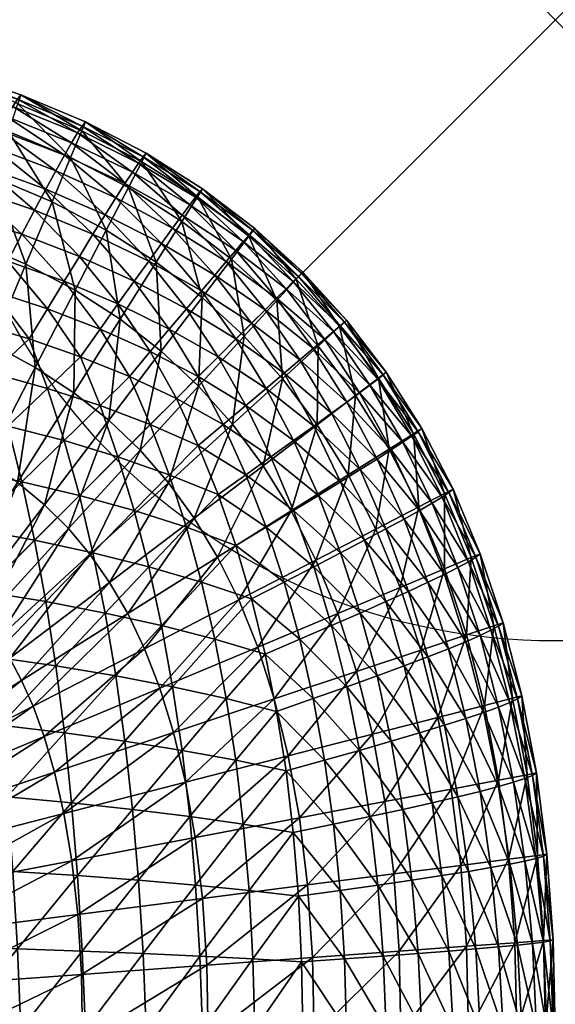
# Model space of a CAD drawing. Extents: x 0 to 18, y -25 to 0.
# Tile 42 of 42: x 17.569 to 18, y -0.793 to 0. Entities that reach past the tile are written whole.
import ezdxf

# ---------------------------------------------------------------- set-up
doc = ezdxf.new("R2010")
doc.units = 0
doc.header["$MEASUREMENT"] = 0
doc.header["$PDMODE"] = 35
doc.header["$PDSIZE"] = 1
for name, color, linetype in [('A-FURN-3-NODE', 7, 'Continuous'), ('A-FURN-3-ST-SI', 160, 'Continuous'), ('A-FURN-3-ST-TP', 150, 'Continuous')]:
    doc.layers.add(name, color=color, linetype=linetype)

msp = doc.modelspace()

# ---------------------------------------------------------------- linework, layer by layer
at = {"layer": 'A-FURN-3-NODE'}
msp.add_point((18, 0), dxfattribs=at)

# ---------------------------------------------------------------- meshes
at = {"layer": 'A-FURN-3-ST-SI'}
mesh = msp.add_polyface(dxfattribs=at)
corners = [(0.20322, -0.20321, 17.93727), (0.16794, -0.24184, 17.93727), (0.16794, -0.24184, 1.24694), (0.20322, -0.20321, 1.24694), (0.13603, -0.28382, 17.93727), (0.13603, -0.28382, 1.24694), (0.10748, -0.32917, 17.93727), (0.10748, -0.32917, 1.24694), (0.08229, -0.37787, 17.93727), (0.08229, -0.37787, 1.24694), (0.06046, -0.42994, 17.93727), (0.06046, -0.42994, 1.24694), (0.04199, -0.48536, 17.93727), (0.04199, -0.48536, 1.24694), (0.02687, -0.54414, 17.93727), (0.02687, -0.54414, 1.24694), (0.01511, -0.60628, 17.93727), (0.01511, -0.60628, 1.24694), (0.00671, -0.67178, 17.93727), (0.00671, -0.67178, 1.24694), (0.00168, -0.74063, 17.93727), (0.00168, -0.74063, 1.24694), (0, -0.81285, 17.93727), (0, -0.81285, 1.24694), (0.20322, -24.79679, 1.24694), (0.16794, -24.75816, 1.24694), (0.16794, -24.75816, 17.93727), (0.20322, -24.79679, 17.93727), (0.13603, -24.71618, 1.24694), (0.13603, -24.71618, 17.93727), (0.10748, -24.67083, 1.24694), (0.10748, -24.67083, 17.93727), (0.08229, -24.62213, 1.24694), (0.08229, -24.62213, 17.93727), (0.06046, -24.57006, 1.24694), (0.06046, -24.57006, 17.93727), (0.04199, -24.51464, 1.24694), (0.04199, -24.51464, 17.93727), (0.02687, -24.45586, 1.24694), (0.02687, -24.45586, 17.93727), (0.01511, -24.39372, 1.24694), (0.01511, -24.39372, 17.93727), (0.00671, -24.32822, 1.24694), (0.00671, -24.32822, 17.93727), (0.00168, -24.25937, 1.24694), (0.00168, -24.25937, 17.93727), (0, -24.18715, 1.24694), (0, -24.18715, 17.93727), (17.79678, -0.20321, 17.93727), (17.75816, -0.16794, 17.93727), (17.75816, -0.16795, 1.24694), (17.79678, -0.20321, 1.24694), (17.71617, -0.13603, 17.93727), (17.71617, -0.13603, 1.24694), (17.67084, -0.10748, 17.93727), (17.67084, -0.10748, 1.24694), (17.62213, -0.08229, 17.93727), (17.62213, -0.08229, 1.24694), (17.57007, -0.06046, 17.93727), (17.57007, -0.06046, 1.24694), (17.51465, -0.04198, 17.93727), (17.51465, -0.04198, 1.24694), (17.45586, -0.02687, 17.93727), (17.45586, -0.02687, 1.24694), (17.39372, -0.01511, 17.93727), (17.39372, -0.01511, 1.24694), (17.32823, -0.00672, 17.93727), (17.32822, -0.00672, 1.24694), (17.25937, -0.00168, 17.93727), (17.25937, -0.00168, 1.24694), (17.18715, 0, 17.93727), (17.18715, 0, 1.24694), (0.24184, -0.16795, 1.24694), (0.24184, -0.16794, 17.93727), (0.28383, -0.13603, 1.24694), (0.28383, -0.13603, 17.93727), (0.32916, -0.10748, 1.24694), (0.32916, -0.10748, 17.93727), (0.37787, -0.08229, 1.24694), (0.37787, -0.08229, 17.93727), (0.42993, -0.06046, 1.24694), (0.42993, -0.06046, 17.93727), (0.48535, -0.04198, 1.24694), (0.48535, -0.04198, 17.93727), (0.54414, -0.02687, 1.24694), (0.54414, -0.02687, 17.93727), (0.60628, -0.01511, 1.24694), (0.60628, -0.01511, 17.93727), (0.67178, -0.00672, 1.24694), (0.67177, -0.00672, 17.93727), (0.74063, -0.00168, 1.24694), (0.74063, -0.00168, 17.93727), (0.81285, 0, 1.24694), (0.81285, 0, 17.93727), (17.79678, -24.79679, 17.93727), (17.83206, -24.75816, 17.93727), (17.83206, -24.75816, 1.24694), (17.79678, -24.79679, 1.24694), (17.86397, -24.71618, 17.93727), (17.86397, -24.71618, 1.24694), (17.89252, -24.67083, 17.93727), (17.89252, -24.67083, 1.24694), (17.91771, -24.62213, 17.93727), (17.91771, -24.62213, 1.24694), (17.93954, -24.57006, 17.93727), (17.93954, -24.57006, 1.24694), (17.95801, -24.51464, 17.93727), (17.95801, -24.51464, 1.24694), (17.97313, -24.45586, 17.93727), (17.97313, -24.45586, 1.24694), (17.98489, -24.39372, 17.93727), (17.98489, -24.39372, 1.24694), (17.99329, -24.32822, 17.93727), (17.99329, -24.32822, 1.24694), (17.99832, -24.25937, 17.93727), (17.99832, -24.25937, 1.24694), (18, -24.18715, 17.93727), (18, -24.18715, 1.24694), (17.83206, -0.24184, 1.24694), (17.83206, -0.24184, 17.93727), (17.86397, -0.28382, 1.24694), (17.86397, -0.28382, 17.93727), (17.89252, -0.32917, 1.24694), (17.89252, -0.32917, 17.93727), (17.91771, -0.37787, 1.24694), (17.91771, -0.37787, 17.93727), (17.93954, -0.42994, 1.24694), (17.93954, -0.42994, 17.93727), (17.95801, -0.48536, 1.24694), (17.95801, -0.48536, 17.93727), (17.97313, -0.54414, 1.24694), (17.97313, -0.54414, 17.93727), (17.98489, -0.60628, 1.24694), (17.98489, -0.60628, 17.93727), (17.99329, -0.67178, 1.24694), (17.99329, -0.67178, 17.93727), (17.99832, -0.74063, 1.24694), (17.99832, -0.74063, 17.93727), (18, -0.81285, 1.24694), (18, -0.81285, 17.93727), (0.24184, -24.83206, 17.93727), (0.24184, -24.83205, 1.24694), (0.28383, -24.86397, 17.93727), (0.28383, -24.86397, 1.24694), (0.32916, -24.89252, 17.93727), (0.32916, -24.89252, 1.24694), (0.37787, -24.91771, 17.93727), (0.37787, -24.91771, 1.24694), (0.42993, -24.93954, 17.93727), (0.42993, -24.93954, 1.24694), (0.48535, -24.95802, 17.93727), (0.48535, -24.95802, 1.24694), (0.54414, -24.97313, 17.93727), (0.54414, -24.97313, 1.24694), (0.60628, -24.98489, 17.93727), (0.60628, -24.98489, 1.24694), (0.67177, -24.99328, 17.93727), (0.67178, -24.99328, 1.24694), (0.74063, -24.99832, 17.93727), (0.74063, -24.99832, 1.24694), (0.81285, -25, 17.93727), (0.81285, -25, 1.24694), (17.75816, -24.83205, 1.24694), (17.75816, -24.83206, 17.93727), (17.71617, -24.86397, 1.24694), (17.71617, -24.86397, 17.93727), (17.67084, -24.89252, 1.24694), (17.67084, -24.89252, 17.93727), (17.62213, -24.91771, 1.24694), (17.62213, -24.91771, 17.93727), (17.57007, -24.93954, 1.24694), (17.57007, -24.93954, 17.93727), (17.51465, -24.95802, 1.24694), (17.51465, -24.95802, 17.93727), (17.45586, -24.97313, 1.24694), (17.45586, -24.97313, 17.93727), (17.39372, -24.98489, 1.24694), (17.39372, -24.98489, 17.93727), (17.32822, -24.99328, 1.24694), (17.32823, -24.99328, 17.93727), (17.25937, -24.99832, 1.24694), (17.25937, -24.99832, 17.93727), (17.18715, -25, 1.24694), (17.18715, -25, 17.93727)]
mesh.append_faces([[corners[k] for k in face] for face in [(2, 1, 0), (2, 0, 3), (5, 4, 1), (5, 1, 2), (7, 6, 4), (7, 4, 5), (9, 8, 6), (9, 6, 7), (11, 10, 8), (11, 8, 9), (13, 12, 10), (13, 10, 11), (15, 14, 12), (15, 12, 13), (17, 16, 14), (17, 14, 15), (19, 18, 16), (19, 16, 17), (21, 20, 18), (21, 18, 19), (23, 22, 20), (23, 20, 21), (26, 25, 24), (26, 24, 27), (29, 28, 25), (29, 25, 26), (31, 30, 28), (31, 28, 29), (33, 32, 30), (33, 30, 31), (35, 34, 32), (35, 32, 33), (37, 36, 34), (37, 34, 35), (39, 38, 36), (39, 36, 37), (41, 40, 38), (41, 38, 39), (43, 42, 40), (43, 40, 41), (45, 44, 42), (45, 42, 43), (47, 46, 44), (47, 44, 45), (50, 49, 48), (50, 48, 51), (53, 52, 49), (53, 49, 50), (55, 54, 52), (55, 52, 53), (57, 56, 54), (57, 54, 55), (59, 58, 56), (59, 56, 57), (61, 60, 58), (61, 58, 59), (63, 62, 60), (63, 60, 61), (65, 64, 62), (65, 62, 63), (67, 66, 64), (67, 64, 65), (69, 68, 66), (69, 66, 67), (71, 70, 68), (71, 68, 69), (73, 72, 3), (73, 3, 0), (75, 74, 72), (75, 72, 73), (77, 76, 74), (77, 74, 75), (79, 78, 76), (79, 76, 77), (81, 80, 78), (81, 78, 79), (83, 82, 80), (83, 80, 81), (85, 84, 82), (85, 82, 83), (87, 86, 84), (87, 84, 85), (89, 88, 86), (89, 86, 87), (91, 90, 88), (91, 88, 89), (93, 92, 90), (93, 90, 91), (96, 95, 94), (96, 94, 97), (99, 98, 95), (99, 95, 96), (101, 100, 98), (101, 98, 99), (103, 102, 100), (103, 100, 101), (105, 104, 102), (105, 102, 103), (107, 106, 104), (107, 104, 105), (109, 108, 106), (109, 106, 107), (111, 110, 108), (111, 108, 109), (113, 112, 110), (113, 110, 111), (115, 114, 112), (115, 112, 113), (117, 116, 114), (117, 114, 115), (119, 118, 51), (119, 51, 48), (121, 120, 118), (121, 118, 119), (123, 122, 120), (123, 120, 121), (125, 124, 122), (125, 122, 123), (127, 126, 124), (127, 124, 125), (129, 128, 126), (129, 126, 127), (131, 130, 128), (131, 128, 129), (133, 132, 130), (133, 130, 131), (135, 134, 132), (135, 132, 133), (137, 136, 134), (137, 134, 135), (139, 138, 136), (139, 136, 137), (141, 140, 27), (141, 27, 24), (143, 142, 140), (143, 140, 141), (145, 144, 142), (145, 142, 143), (147, 146, 144), (147, 144, 145), (149, 148, 146), (149, 146, 147), (151, 150, 148), (151, 148, 149), (153, 152, 150), (153, 150, 151), (155, 154, 152), (155, 152, 153), (157, 156, 154), (157, 154, 155), (159, 158, 156), (159, 156, 157), (161, 160, 158), (161, 158, 159), (163, 162, 97), (163, 97, 94), (165, 164, 162), (165, 162, 163), (167, 166, 164), (167, 164, 165), (169, 168, 166), (169, 166, 167), (171, 170, 168), (171, 168, 169), (173, 172, 170), (173, 170, 171), (175, 174, 172), (175, 172, 173), (177, 176, 174), (177, 174, 175), (179, 178, 176), (179, 176, 177), (181, 180, 178), (181, 178, 179), (183, 182, 180), (183, 180, 181), (23, 46, 47), (23, 47, 22), (71, 92, 93), (71, 93, 70), (117, 138, 139), (117, 139, 116), (161, 182, 183), (161, 183, 160)]])
at = {"layer": 'A-FURN-3-ST-TP'}
mesh = msp.add_polyface(dxfattribs=at)
corners = [(17.48715, -0.10245, 18.29728), (17.4799, -0.12161, 18.3482), (17.53159, -0.13634, 18.34019), (17.53984, -0.11817, 18.28996), (17.43204, -0.08916, 18.30369), (17.42593, -0.10916, 18.35515), (17.54716, -0.10245, 18.23728), (17.59006, -0.13634, 18.28171), (17.59808, -0.12161, 18.23003), (17.49365, -0.08588, 18.24377), (17.43755, -0.07191, 18.2495), (17.37883, -0.06054, 18.25446), (17.55357, -0.08916, 18.18217), (17.60503, -0.10916, 18.17606), (17.49937, -0.07191, 18.18766), (17.44243, -0.05741, 18.19255), (17.38274, -0.04565, 18.19682), (17.6109, -0.09901, 18.1198), (17.65373, -0.13191, 18.16934), (17.55907, -0.07832, 18.12461), (17.50433, -0.06054, 18.12896), (17.4467, -0.04565, 18.13285), (17.38617, -0.03366, 18.13629), (17.61571, -0.09115, 18.06125), (17.65984, -0.1226, 18.11453), (17.56366, -0.06992, 18.0646), (17.50853, -0.05176, 18.06766), (17.45036, -0.03664, 18.07041), (17.38914, -0.02458, 18.07285), (17.61946, -0.08558, 18.00041), (17.66472, -0.11543, 18.05758), (17.56732, -0.06397, 18.00216), (17.51196, -0.04558, 18.00376), (17.45341, -0.03038, 18.00522), (17.39166, -0.0184, 18.00651), (17.57007, -0.06046, 17.93727), (17.62213, -0.08229, 17.93727), (17.51465, -0.04198, 17.93727), (17.45586, -0.02687, 17.93727), (17.39372, -0.01511, 17.93727)]
mesh.append_faces([[corners[k] for k in face] for face in [(0, 1, 2), (0, 2, 3), (4, 5, 1), (4, 1, 0), (6, 3, 7), (6, 7, 8), (9, 0, 3), (9, 3, 6), (10, 4, 0), (10, 0, 9), (11, 4, 10), (12, 6, 8), (12, 8, 13), (14, 9, 6), (14, 6, 12), (15, 10, 9), (15, 9, 14), (16, 10, 15), (17, 13, 18), (19, 12, 13), (19, 13, 17), (20, 14, 12), (20, 12, 19), (21, 15, 14), (21, 14, 20), (22, 15, 21), (23, 17, 24), (25, 19, 17), (25, 17, 23), (26, 20, 19), (26, 19, 25), (27, 21, 20), (27, 20, 26), (28, 21, 27), (29, 23, 30), (31, 25, 23), (31, 23, 29), (32, 26, 25), (32, 25, 31), (33, 27, 26), (33, 26, 32), (34, 27, 33), (35, 31, 29), (35, 29, 36), (37, 32, 31), (37, 31, 35), (38, 33, 32), (38, 32, 37), (39, 33, 38)]])
mesh = msp.add_polyface(dxfattribs=at)
corners = [(17.71588, -0.22357, 0.94419), (17.71304, -0.29494, 0.87433), (17.68301, -0.26683, 0.87433), (17.67896, -0.19516, 0.94419), (17.64999, -0.24114, 0.87433), (17.69963, -0.16231, 1.02958), (17.63873, -0.16954, 0.94419), (17.61377, -0.2178, 0.87433), (17.65657, -0.13506, 1.02958), (17.66727, -0.11438, 1.1305), (17.71204, -0.1426, 1.1305), (17.67084, -0.10748, 1.24694), (17.71617, -0.13603, 1.24694), (17.59511, -0.14672, 0.94419), (17.5741, -0.19683, 0.87433), (17.61012, -0.11093, 1.02958), (17.61913, -0.08945, 1.1305), (17.62213, -0.08229, 1.24694), (17.54797, -0.12674, 0.94419), (17.53079, -0.17829, 0.87433), (17.56024, -0.08992, 1.02958), (17.56761, -0.06783, 1.1305), (17.57007, -0.06046, 1.24694), (17.51465, -0.04198, 1.24694), (17.70946, -0.40125, 0.81999), (17.68874, -0.3727, 0.81999), (17.74033, -0.32558, 0.87433), (17.66594, -0.34653, 0.81999), (17.62567, -0.43027, 0.78117), (17.60835, -0.40959, 0.78117), (17.64073, -0.32246, 0.81999), (17.58907, -0.39044, 0.78117), (17.61278, -0.30026, 0.81999), (17.56728, -0.37253, 0.78117), (17.58167, -0.27986, 0.81999), (17.54243, -0.35571, 0.78117), (17.54707, -0.26126, 0.81999)]
mesh.append_faces([[corners[k] for k in face] for face in [(0, 1, 2), (3, 0, 2), (3, 2, 4), (5, 0, 3), (6, 3, 4), (6, 4, 7), (8, 5, 3), (8, 3, 6), (9, 10, 5), (9, 5, 8), (11, 12, 10), (11, 10, 9), (13, 6, 7), (13, 7, 14), (15, 8, 6), (15, 6, 13), (16, 9, 8), (16, 8, 15), (17, 11, 9), (17, 9, 16), (18, 13, 14), (18, 14, 19), (20, 15, 13), (20, 13, 18), (21, 16, 15), (21, 15, 20), (22, 17, 16), (22, 16, 21), (23, 22, 21), (24, 25, 26), (25, 27, 1), (28, 29, 27), (28, 27, 25), (27, 30, 2), (27, 2, 1), (29, 31, 30), (29, 30, 27), (30, 32, 4), (30, 4, 2), (31, 33, 32), (31, 32, 30), (32, 34, 7), (32, 7, 4), (33, 35, 34), (33, 34, 32), (34, 36, 14), (34, 14, 7), (35, 36, 34), (36, 19, 14)]])
mesh = msp.add_polyface(dxfattribs=at)
corners = [(17.67419, -0.26718, 18.42431), (17.65739, -0.28719, 18.46294), (17.69518, -0.30482, 18.4453), (17.71281, -0.28719, 18.40752), (17.63373, -0.24902, 18.43958), (17.68945, -0.24902, 18.38385), (17.72878, -0.27123, 18.36805), (17.64816, -0.22879, 18.39828), (17.7032, -0.23268, 18.34156), (17.74304, -0.25695, 18.3269), (17.66121, -0.21054, 18.355), (17.6171, -0.19054, 18.36721), (17.71541, -0.21817, 18.29744), (17.6729, -0.19428, 18.30973), (17.62808, -0.17268, 18.32095), (17.7261, -0.20551, 18.25148), (17.75565, -0.24436, 18.28408), (17.6832, -0.18001, 18.26248), (17.63785, -0.15695, 18.27255), (17.69212, -0.16772, 18.21323), (17.73526, -0.19466, 18.20369), (17.64641, -0.14336, 18.22201), (17.69969, -0.15741, 18.16201), (17.74289, -0.18565, 18.15407), (17.65373, -0.13191, 18.16934), (17.70587, -0.14909, 18.10881), (17.65984, -0.1226, 18.11453), (17.6109, -0.09901, 18.1198), (17.71068, -0.14275, 18.05361), (17.74901, -0.17847, 18.10262), (17.66472, -0.11543, 18.05758), (17.61571, -0.09115, 18.06125), (17.71411, -0.1384, 17.99644), (17.75359, -0.17313, 18.04934), (17.66838, -0.11039, 17.9985), (17.61946, -0.08558, 18.00041), (17.71617, -0.13603, 17.93727), (17.75664, -0.16962, 17.99422), (17.67084, -0.10748, 17.93727), (17.62213, -0.08229, 17.93727), (17.75099, -0.31054, 18.38385), (17.63373, -0.31054, 18.50111), (17.61794, -0.27123, 18.47889)]
mesh.append_faces([[corners[k] for k in face] for face in [(0, 1, 2), (0, 2, 3), (4, 1, 0), (5, 0, 3), (5, 3, 6), (7, 4, 0), (7, 0, 5), (8, 5, 6), (8, 6, 9), (10, 7, 5), (10, 5, 8), (11, 7, 10), (12, 8, 9), (13, 10, 8), (13, 8, 12), (14, 10, 13), (15, 12, 16), (17, 13, 12), (17, 12, 15), (18, 14, 13), (18, 13, 17), (19, 17, 15), (19, 15, 20), (21, 18, 17), (21, 17, 19), (22, 19, 20), (22, 20, 23), (24, 21, 19), (24, 19, 22), (25, 22, 23), (26, 24, 22), (26, 22, 25), (27, 24, 26), (28, 25, 29), (30, 26, 25), (30, 25, 28), (31, 26, 30), (32, 28, 33), (34, 30, 28), (34, 28, 32), (35, 30, 34), (36, 32, 37), (38, 34, 32), (38, 32, 36), (39, 35, 34), (39, 34, 38), (40, 6, 3), (41, 1, 42)]])
mesh = msp.add_polyface(dxfattribs=at)
corners = [(17.59145, -0.23268, 18.45332), (17.57678, -0.25695, 18.49317), (17.61794, -0.27123, 18.47889), (17.63373, -0.24902, 18.43958), (17.54732, -0.21817, 18.46553), (17.53395, -0.24436, 18.50576), (17.50136, -0.2055, 18.47622), (17.48946, -0.23344, 18.51668), (17.45357, -0.19466, 18.48538), (17.44327, -0.22421, 18.52591), (17.40395, -0.18565, 18.49301), (17.60487, -0.21054, 18.41133), (17.64816, -0.22879, 18.39828), (17.5596, -0.19428, 18.42301), (17.51236, -0.18, 18.43332), (17.46312, -0.16772, 18.44225), (17.4119, -0.15741, 18.44981), (17.6171, -0.19054, 18.36721), (17.57083, -0.17268, 18.3782), (17.52243, -0.15695, 18.38797), (17.47189, -0.14336, 18.39652), (17.41922, -0.13191, 18.40385), (17.62808, -0.17268, 18.32095), (17.66121, -0.21054, 18.355), (17.58098, -0.15336, 18.3311), (17.53159, -0.13634, 18.34019), (17.4799, -0.12161, 18.3482), (17.42593, -0.10916, 18.35515), (17.59006, -0.13634, 18.28171), (17.63785, -0.15695, 18.27255), (17.53984, -0.11817, 18.28996), (17.59808, -0.12161, 18.23003), (17.64641, -0.14336, 18.22201), (17.60503, -0.10916, 18.17606), (17.65373, -0.13191, 18.16934), (17.50136, -0.2739, 18.54462), (17.45357, -0.26474, 18.55546), (17.40395, -0.25711, 18.56447)]
mesh.append_faces([[corners[k] for k in face] for face in [(0, 1, 2), (0, 2, 3), (4, 5, 1), (4, 1, 0), (6, 7, 5), (6, 5, 4), (8, 9, 7), (8, 7, 6), (10, 9, 8), (11, 0, 3), (11, 3, 12), (13, 4, 0), (13, 0, 11), (14, 6, 4), (14, 4, 13), (15, 8, 6), (15, 6, 14), (16, 10, 8), (16, 8, 15), (17, 11, 12), (18, 13, 11), (18, 11, 17), (19, 14, 13), (19, 13, 18), (20, 15, 14), (20, 14, 19), (21, 16, 15), (21, 15, 20), (22, 17, 23), (24, 18, 17), (24, 17, 22), (25, 19, 18), (25, 18, 24), (26, 20, 19), (26, 19, 25), (27, 21, 20), (27, 20, 26), (28, 24, 22), (28, 22, 29), (30, 25, 24), (30, 24, 28), (31, 28, 29), (31, 29, 32), (33, 31, 32), (33, 32, 34), (35, 5, 7), (36, 7, 9), (37, 36, 9)]])
mesh = msp.add_polyface(dxfattribs=at)
corners = [(17.71588, -0.22357, 0.94419), (17.74968, -0.25481, 0.94419), (17.71304, -0.29494, 0.87433), (17.73938, -0.19267, 1.02958), (17.77585, -0.22614, 1.02958), (17.75346, -0.17413, 1.1305), (17.79155, -0.20895, 1.1305), (17.75816, -0.16795, 1.24694), (17.79678, -0.20321, 1.24694), (17.69963, -0.16231, 1.02958), (17.71204, -0.1426, 1.1305), (17.71617, -0.13603, 1.24694), (17.78046, -0.28895, 0.94419), (17.74033, -0.32558, 0.87433), (17.80913, -0.26278, 1.02958), (17.82632, -0.24707, 1.1305), (17.83206, -0.24184, 1.24694), (17.80833, -0.3261, 0.94419), (17.76508, -0.35898, 0.87433), (17.83925, -0.30261, 1.02958), (17.85779, -0.28852, 1.1305), (17.86397, -0.28382, 1.24694), (17.83339, -0.36639, 0.94419), (17.78741, -0.39535, 0.87433), (17.86624, -0.34571, 1.02958), (17.88594, -0.33331, 1.1305), (17.89252, -0.32917, 1.24694), (17.85565, -0.40997, 0.94419), (17.80739, -0.43494, 0.87433), (17.89012, -0.39214, 1.02958), (17.91081, -0.38144, 1.1305), (17.91771, -0.37787, 1.24694), (17.93237, -0.43294, 1.1305), (17.72829, -0.43257, 0.81999), (17.70946, -0.40125, 0.81999), (17.68874, -0.3727, 0.81999)]
mesh.append_faces([[corners[k] for k in face] for face in [(0, 1, 2), (3, 4, 1), (3, 1, 0), (5, 6, 4), (5, 4, 3), (7, 8, 6), (7, 6, 5), (9, 3, 0), (10, 5, 3), (10, 3, 9), (11, 7, 5), (11, 5, 10), (1, 12, 13), (1, 13, 2), (4, 14, 12), (4, 12, 1), (6, 15, 14), (6, 14, 4), (8, 16, 15), (8, 15, 6), (12, 17, 18), (12, 18, 13), (14, 19, 17), (14, 17, 12), (15, 20, 19), (15, 19, 14), (16, 21, 20), (16, 20, 15), (17, 22, 23), (17, 23, 18), (19, 24, 22), (19, 22, 17), (20, 25, 24), (20, 24, 19), (21, 26, 25), (21, 25, 20), (22, 27, 28), (22, 28, 23), (24, 29, 27), (24, 27, 22), (25, 30, 29), (25, 29, 24), (26, 31, 30), (26, 30, 25), (31, 32, 30), (33, 34, 18), (33, 18, 23), (34, 13, 18), (35, 2, 13)]])
mesh = msp.add_polyface(dxfattribs=at)
corners = [(17.71541, -0.21817, 18.29744), (17.74304, -0.25695, 18.3269), (17.75565, -0.24436, 18.28408), (17.7261, -0.20551, 18.25148), (17.76656, -0.23344, 18.23957), (17.73526, -0.19466, 18.20369), (17.77579, -0.22421, 18.19339), (17.74289, -0.18565, 18.15407), (17.78336, -0.21664, 18.14552), (17.74901, -0.17847, 18.10262), (17.78923, -0.21077, 18.09598), (17.70587, -0.14909, 18.10881), (17.75359, -0.17313, 18.04934), (17.79343, -0.20657, 18.04476), (17.71068, -0.14275, 18.05361), (17.75664, -0.16962, 17.99422), (17.79594, -0.20405, 17.99185), (17.71411, -0.1384, 17.99644), (17.75816, -0.16794, 17.93727), (17.79678, -0.20321, 17.93727), (17.71617, -0.13603, 17.93727), (17.76732, -0.2968, 18.34156), (17.72878, -0.27123, 18.36805), (17.75099, -0.31054, 18.38385), (17.78183, -0.28459, 18.29744), (17.79449, -0.2739, 18.25148), (17.80534, -0.26474, 18.20369), (17.81435, -0.2571, 18.15407), (17.82152, -0.251, 18.10262), (17.82686, -0.24642, 18.04934), (17.83038, -0.24337, 17.99422), (17.83206, -0.24184, 17.93727), (17.81999, -0.3168, 18.26247), (17.83229, -0.30787, 18.21323), (17.84259, -0.30032, 18.16201), (17.85091, -0.29413, 18.10881), (17.85725, -0.28932, 18.05361), (17.8616, -0.28588, 17.99644), (17.86397, -0.28382, 17.93727)]
mesh.append_faces([[corners[k] for k in face] for face in [(0, 1, 2), (3, 2, 4), (5, 3, 4), (5, 4, 6), (7, 5, 6), (7, 6, 8), (9, 7, 8), (9, 8, 10), (11, 7, 9), (12, 9, 10), (12, 10, 13), (14, 9, 12), (15, 12, 13), (15, 13, 16), (17, 12, 15), (18, 15, 16), (18, 16, 19), (20, 15, 18), (21, 1, 22), (21, 22, 23), (24, 2, 1), (24, 1, 21), (25, 4, 2), (25, 2, 24), (26, 6, 4), (26, 4, 25), (27, 8, 6), (27, 6, 26), (28, 10, 8), (28, 8, 27), (29, 13, 10), (29, 10, 28), (30, 16, 13), (30, 13, 29), (31, 19, 16), (31, 16, 30), (32, 25, 24), (33, 26, 25), (33, 25, 32), (34, 27, 26), (34, 26, 33), (35, 28, 27), (35, 27, 34), (36, 29, 28), (36, 28, 35), (37, 30, 29), (37, 29, 36), (38, 31, 30), (38, 30, 37)]])
mesh = msp.add_polyface(dxfattribs=at)
corners = [(17.63373, -0.24902, 18.43958), (17.61794, -0.27123, 18.47889), (17.65739, -0.28719, 18.46294), (17.59145, -0.2968, 18.51744), (17.63373, -0.31054, 18.50111), (17.57678, -0.25695, 18.49317), (17.60487, -0.33879, 18.53958), (17.64816, -0.35184, 18.52133), (17.6171, -0.38291, 18.55958), (17.62808, -0.42917, 18.57744), (17.66121, -0.39513, 18.53958), (17.54732, -0.28459, 18.53195), (17.53395, -0.24436, 18.50576), (17.5596, -0.32711, 18.55584), (17.57083, -0.37192, 18.57745), (17.58098, -0.41902, 18.59676), (17.59006, -0.46841, 18.61378), (17.63785, -0.47757, 18.59317), (17.50136, -0.2739, 18.54462), (17.51236, -0.3168, 18.57012), (17.52243, -0.36215, 18.59317), (17.53159, -0.40993, 18.61378), (17.53984, -0.46017, 18.63195), (17.54716, -0.51284, 18.64768), (17.45357, -0.26474, 18.55546), (17.48946, -0.23344, 18.51668), (17.46312, -0.30787, 18.58241), (17.47189, -0.3536, 18.60676), (17.4799, -0.40192, 18.62851), (17.48715, -0.45284, 18.64767), (17.49365, -0.50635, 18.66424), (17.4119, -0.30032, 18.59271), (17.40395, -0.25711, 18.56447), (17.41922, -0.34627, 18.61821), (17.42593, -0.39497, 18.64096), (17.43204, -0.44643, 18.66096), (17.43755, -0.50063, 18.67821), (17.37883, -0.49566, 18.68959)]
mesh.append_faces([[corners[k] for k in face] for face in [(0, 1, 2), (3, 4, 1), (3, 1, 5), (6, 7, 4), (6, 4, 3), (8, 7, 6), (9, 10, 8), (11, 3, 5), (11, 5, 12), (13, 6, 3), (13, 3, 11), (14, 8, 6), (14, 6, 13), (15, 9, 8), (15, 8, 14), (16, 17, 9), (16, 9, 15), (18, 11, 12), (19, 13, 11), (19, 11, 18), (20, 14, 13), (20, 13, 19), (21, 15, 14), (21, 14, 20), (22, 16, 15), (22, 15, 21), (23, 16, 22), (24, 18, 25), (26, 19, 18), (26, 18, 24), (27, 20, 19), (27, 19, 26), (28, 21, 20), (28, 20, 27), (29, 22, 21), (29, 21, 28), (30, 22, 29), (31, 26, 24), (31, 24, 32), (33, 27, 26), (33, 26, 31), (34, 28, 27), (34, 27, 33), (35, 29, 28), (35, 28, 34), (36, 30, 29), (36, 29, 35), (37, 36, 35)]])
mesh = msp.add_polyface(dxfattribs=at)
corners = [(17.73282, -0.32581, 18.42431), (17.71281, -0.28719, 18.40752), (17.69518, -0.30482, 18.4453), (17.71281, -0.34261, 18.46294), (17.75099, -0.31054, 18.38385), (17.75099, -0.36627, 18.43958), (17.72878, -0.38207, 18.47889), (17.77121, -0.35184, 18.39828), (17.78946, -0.33879, 18.35499), (17.76732, -0.2968, 18.34156), (17.80573, -0.32711, 18.30973), (17.78183, -0.28459, 18.29744), (17.81999, -0.3168, 18.26247), (17.76732, -0.40856, 18.45332), (17.74304, -0.42322, 18.49317), (17.78946, -0.39513, 18.41133), (17.80946, -0.38291, 18.36721), (17.82732, -0.37192, 18.32095), (17.84305, -0.36215, 18.27255), (17.78183, -0.45268, 18.46553), (17.75565, -0.46605, 18.50576), (17.80573, -0.44039, 18.42301), (17.82732, -0.42917, 18.3782), (17.81999, -0.48765, 18.43332), (17.67419, -0.32581, 18.48294), (17.65739, -0.28719, 18.46294), (17.68945, -0.36627, 18.50111), (17.7032, -0.40856, 18.51744), (17.71541, -0.45268, 18.53195), (17.63373, -0.31054, 18.50111), (17.64816, -0.35184, 18.52133), (17.66121, -0.39513, 18.53958), (17.6729, -0.44039, 18.55584), (17.6832, -0.48765, 18.57012), (17.6171, -0.38291, 18.55958), (17.62808, -0.42917, 18.57744), (17.63785, -0.47757, 18.59317)]
mesh.append_faces([[corners[k] for k in face] for face in [(0, 1, 2), (0, 2, 3), (4, 1, 0), (5, 0, 3), (5, 3, 6), (7, 4, 0), (7, 0, 5), (8, 9, 4), (8, 4, 7), (10, 11, 9), (10, 9, 8), (12, 11, 10), (13, 5, 6), (13, 6, 14), (15, 7, 5), (15, 5, 13), (16, 8, 7), (16, 7, 15), (17, 10, 8), (17, 8, 16), (18, 12, 10), (18, 10, 17), (19, 13, 14), (19, 14, 20), (21, 15, 13), (21, 13, 19), (22, 16, 15), (22, 15, 21), (23, 21, 19), (24, 3, 2), (24, 2, 25), (26, 6, 3), (26, 3, 24), (27, 14, 6), (27, 6, 26), (28, 20, 14), (28, 14, 27), (29, 24, 25), (30, 26, 24), (30, 24, 29), (31, 27, 26), (31, 26, 30), (32, 28, 27), (32, 27, 31), (33, 28, 32), (34, 31, 30), (35, 32, 31), (36, 32, 35)]])
mesh = msp.add_polyface(dxfattribs=at)
corners = [(17.85663, -0.3536, 18.22201), (17.83229, -0.30787, 18.21323), (17.81999, -0.3168, 18.26247), (17.84305, -0.36215, 18.27255), (17.86809, -0.34627, 18.16934), (17.84259, -0.30032, 18.16201), (17.8774, -0.34016, 18.11453), (17.85091, -0.29413, 18.10881), (17.88458, -0.33527, 18.05758), (17.85725, -0.28932, 18.05361), (17.88962, -0.33161, 17.9985), (17.8616, -0.28588, 17.99644), (17.89252, -0.32917, 17.93727), (17.86397, -0.28382, 17.93727), (17.84663, -0.41902, 18.3311), (17.82732, -0.37192, 18.32095), (17.80946, -0.38291, 18.36721), (17.82732, -0.42917, 18.3782), (17.86366, -0.40993, 18.28171), (17.87839, -0.40192, 18.23003), (17.89084, -0.39497, 18.17606), (17.90099, -0.38909, 18.1198), (17.90886, -0.38428, 18.06125), (17.91443, -0.38055, 18.0004), (17.91771, -0.37787, 17.93727), (17.84305, -0.47757, 18.38797), (17.80573, -0.44039, 18.42301), (17.86366, -0.46841, 18.34019), (17.88184, -0.46017, 18.28995), (17.89755, -0.45284, 18.23728), (17.91084, -0.44643, 18.18217), (17.92168, -0.44093, 18.12461), (17.93007, -0.43635, 18.06461), (17.93604, -0.43269, 18.00216), (17.93954, -0.42994, 17.93727), (17.94824, -0.49147, 18.06766), (17.95442, -0.48803, 18.00376), (17.95801, -0.48536, 17.93727)]
mesh.append_faces([[corners[k] for k in face] for face in [(0, 1, 2), (0, 2, 3), (4, 5, 1), (4, 1, 0), (6, 7, 5), (6, 5, 4), (8, 9, 7), (8, 7, 6), (10, 11, 9), (10, 9, 8), (12, 13, 11), (12, 11, 10), (14, 15, 16), (14, 16, 17), (18, 3, 15), (18, 15, 14), (19, 0, 3), (19, 3, 18), (20, 4, 0), (20, 0, 19), (21, 6, 4), (21, 4, 20), (22, 8, 6), (22, 6, 21), (23, 10, 8), (23, 8, 22), (24, 12, 10), (24, 10, 23), (25, 17, 26), (27, 14, 17), (27, 17, 25), (28, 18, 14), (28, 14, 27), (29, 19, 18), (29, 18, 28), (30, 20, 19), (30, 19, 29), (31, 21, 20), (31, 20, 30), (32, 22, 21), (32, 21, 31), (33, 23, 22), (33, 22, 32), (34, 24, 23), (34, 23, 33), (35, 32, 31), (36, 33, 32), (37, 34, 33)]])
mesh = msp.add_polyface(dxfattribs=at)
corners = [(17.57985, -0.55262, 0.75788), (17.57063, -0.53184, 0.75788), (17.65604, -0.47807, 0.78117), (17.47643, -0.60612, 0.75012), (17.56113, -0.51398, 0.75788), (17.64146, -0.45292, 0.78117), (17.47209, -0.59388, 0.75012), (17.46841, -0.58444, 0.75012), (17.55115, -0.49831, 0.75788), (17.62567, -0.43027, 0.78117), (17.46516, -0.57683, 0.75012), (17.54031, -0.48412, 0.75788), (17.60835, -0.40959, 0.78117), (17.46179, -0.57011, 0.75012), (17.528, -0.47078, 0.75788), (17.58907, -0.39044, 0.78117), (17.45755, -0.56349, 0.75012), (17.51352, -0.45792, 0.75788), (17.56728, -0.37253, 0.78117), (17.45148, -0.55647, 0.75012), (17.49606, -0.44534, 0.75788), (17.54243, -0.35571, 0.78117), (17.44257, -0.54876, 0.75012), (17.47502, -0.43307, 0.75788), (17.51405, -0.34001, 0.78117), (17.42999, -0.54046, 0.75012), (17.41296, -0.53178, 0.75012), (17.44978, -0.42132, 0.75788), (17.3909, -0.52315, 0.75012), (17.41991, -0.41038, 0.75788), (17.36351, -0.51503, 0.75012), (17.38515, -0.40062, 0.75788), (17.33055, -0.5079, 0.75012), (17.34535, -0.3924, 0.75788), (17.29198, -0.50221, 0.75012), (17.30048, -0.38608, 0.75788), (17.2478, -0.49836, 0.75012), (17.25052, -0.38195, 0.75788), (17.18715, -0.49682, 0.75012), (17.18715, -0.38038, 0.75788), (0.8217, -0.38027, 0.75788)]
mesh.append_faces([[corners[k] for k in face] for face in [(0, 1, 2), (3, 1, 0), (1, 4, 5), (6, 7, 4), (6, 4, 1), (4, 8, 9), (4, 9, 5), (7, 10, 8), (7, 8, 4), (8, 11, 12), (8, 12, 9), (10, 13, 11), (10, 11, 8), (11, 14, 15), (11, 15, 12), (13, 16, 14), (13, 14, 11), (14, 17, 18), (14, 18, 15), (16, 19, 17), (16, 17, 14), (17, 20, 21), (19, 22, 20), (19, 20, 17), (20, 23, 24), (22, 25, 23), (22, 23, 20), (25, 26, 27), (25, 27, 23), (26, 28, 29), (26, 29, 27), (28, 30, 31), (28, 31, 29), (30, 32, 33), (30, 33, 31), (32, 34, 35), (32, 35, 33), (34, 36, 37), (34, 37, 35), (36, 38, 39), (36, 39, 37), (38, 40, 39), (26, 13, 10), (26, 16, 13), (26, 19, 16), (26, 22, 19), (26, 25, 22), (26, 10, 7), (26, 7, 6)]])
mesh = msp.add_polyface(dxfattribs=at)
corners = [(17.85565, -0.40997, 0.94419), (17.87511, -0.45695, 0.94419), (17.825, -0.47797, 0.87433), (17.80739, -0.43494, 0.87433), (17.89012, -0.39214, 1.02958), (17.9109, -0.44194, 1.02958), (17.91081, -0.38144, 1.1305), (17.93237, -0.43294, 1.1305), (17.91771, -0.37787, 1.24694), (17.93954, -0.42994, 1.24694), (17.89174, -0.50745, 0.94419), (17.84018, -0.52464, 0.87433), (17.92856, -0.49518, 1.02958), (17.95065, -0.48782, 1.1305), (17.95801, -0.48536, 1.24694), (17.90547, -0.56154, 0.94419), (17.85284, -0.57507, 0.87433), (17.94305, -0.55187, 1.02958), (17.96561, -0.54607, 1.1305), (17.97313, -0.54414, 1.24694), (17.95438, -0.61205, 1.02958), (17.97726, -0.60772, 1.1305), (17.78517, -0.59247, 0.81999), (17.7739, -0.54673, 0.81999), (17.76057, -0.50499, 0.81999), (17.6929, -0.57373, 0.78117), (17.68182, -0.53801, 0.78117), (17.59715, -0.60564, 0.75788), (17.58876, -0.57703, 0.75788), (17.74533, -0.46703, 0.81999), (17.66948, -0.50626, 0.78117), (17.57985, -0.55262, 0.75788), (17.72829, -0.43257, 0.81999), (17.78741, -0.39535, 0.87433), (17.65604, -0.47807, 0.78117), (17.64146, -0.45292, 0.78117), (17.70946, -0.40125, 0.81999), (17.57063, -0.53184, 0.75788), (17.62567, -0.43027, 0.78117), (17.68874, -0.3727, 0.81999)]
mesh.append_faces([[corners[k] for k in face] for face in [(0, 1, 2), (0, 2, 3), (4, 5, 1), (4, 1, 0), (6, 7, 5), (6, 5, 4), (8, 9, 7), (1, 10, 11), (1, 11, 2), (5, 12, 10), (5, 10, 1), (7, 13, 12), (7, 12, 5), (9, 14, 13), (9, 13, 7), (10, 15, 16), (10, 16, 11), (12, 17, 15), (12, 15, 10), (13, 18, 17), (13, 17, 12), (14, 19, 18), (14, 18, 13), (18, 20, 17), (19, 21, 18), (22, 23, 11), (22, 11, 16), (23, 24, 2), (23, 2, 11), (25, 26, 24), (25, 24, 23), (27, 28, 26), (27, 26, 25), (24, 29, 3), (24, 3, 2), (26, 30, 29), (26, 29, 24), (28, 31, 30), (28, 30, 26), (29, 32, 33), (29, 33, 3), (30, 34, 32), (30, 32, 29), (31, 34, 30), (34, 35, 36), (34, 36, 32), (37, 35, 34), (35, 38, 39), (35, 39, 36)]])
mesh = msp.add_polyface(dxfattribs=at)
corners = [(17.89755, -0.51284, 18.29728), (17.88184, -0.46017, 18.28995), (17.86366, -0.46841, 18.34019), (17.87839, -0.52009, 18.3482), (17.91412, -0.50635, 18.24377), (17.89755, -0.45284, 18.23728), (17.92809, -0.50063, 18.18766), (17.91084, -0.44643, 18.18217), (17.93947, -0.49566, 18.12896), (17.92168, -0.44093, 18.12461), (17.94824, -0.49147, 18.06766), (17.95442, -0.48803, 18.00376), (17.93007, -0.43635, 18.06461), (17.95801, -0.48536, 17.93727), (17.93604, -0.43269, 18.00216), (17.89084, -0.57406, 18.35515), (17.85663, -0.52811, 18.39652), (17.91084, -0.56796, 18.30369), (17.92809, -0.56246, 18.24949), (17.9426, -0.55757, 18.19255), (17.95435, -0.5533, 18.13285), (17.96336, -0.54963, 18.07041), (17.96962, -0.54658, 18.00522), (17.97313, -0.54414, 17.93727), (17.90099, -0.63032, 18.36103), (17.86809, -0.58078, 18.40385), (17.8774, -0.63559, 18.40996), (17.92168, -0.62551, 18.30919), (17.93947, -0.62116, 18.25446), (17.95435, -0.61727, 18.19682), (17.96634, -0.61383, 18.13629), (17.97542, -0.61086, 18.07285), (17.9816, -0.60834, 18.00651), (17.98489, -0.60628, 17.93727), (17.93007, -0.68552, 18.31377), (17.94824, -0.68246, 18.25865), (17.96336, -0.67971, 18.20049), (17.97542, -0.67727, 18.13927), (17.98442, -0.67513, 18.07499), (17.99039, -0.6733, 18.00766), (17.99329, -0.67178, 17.93727)]
mesh.append_faces([[corners[k] for k in face] for face in [(0, 1, 2), (0, 2, 3), (4, 5, 1), (4, 1, 0), (6, 7, 5), (6, 5, 4), (8, 9, 7), (8, 7, 6), (10, 9, 8), (11, 12, 10), (13, 14, 11), (15, 3, 16), (17, 0, 3), (17, 3, 15), (18, 4, 0), (18, 0, 17), (19, 6, 4), (19, 4, 18), (20, 8, 6), (20, 6, 19), (21, 10, 8), (21, 8, 20), (22, 11, 10), (22, 10, 21), (23, 13, 11), (23, 11, 22), (24, 15, 25), (24, 25, 26), (27, 17, 15), (27, 15, 24), (28, 18, 17), (28, 17, 27), (29, 19, 18), (29, 18, 28), (30, 20, 19), (30, 19, 29), (31, 21, 20), (31, 20, 30), (32, 22, 21), (32, 21, 31), (33, 23, 22), (33, 22, 32), (34, 27, 24), (35, 28, 27), (36, 29, 28), (37, 30, 29), (38, 31, 30), (39, 32, 31), (40, 33, 32)]])
mesh = msp.add_polyface(dxfattribs=at)
corners = [(17.79449, -0.49864, 18.47622), (17.78183, -0.45268, 18.46553), (17.75565, -0.46605, 18.50576), (17.76656, -0.51055, 18.51668), (17.81999, -0.48765, 18.43332), (17.84305, -0.47757, 18.38797), (17.80573, -0.44039, 18.42301), (17.80534, -0.54643, 18.48538), (17.77579, -0.55673, 18.52591), (17.83229, -0.53689, 18.44225), (17.85663, -0.52811, 18.39652), (17.87839, -0.52009, 18.3482), (17.86366, -0.46841, 18.34019), (17.81435, -0.59605, 18.49301), (17.78336, -0.6046, 18.53347), (17.84259, -0.58811, 18.44981), (17.86809, -0.58078, 18.40385), (17.89084, -0.57406, 18.35515), (17.82152, -0.6475, 18.49912), (17.78923, -0.65414, 18.53935), (17.85091, -0.64132, 18.45599), (17.8774, -0.63559, 18.40996), (17.7261, -0.49864, 18.54462), (17.71541, -0.45268, 18.53195), (17.73526, -0.54643, 18.55546), (17.74289, -0.59605, 18.56447), (17.74899, -0.6475, 18.57164), (17.6832, -0.48765, 18.57012), (17.69212, -0.53689, 18.5824), (17.69969, -0.58811, 18.59271), (17.70587, -0.64132, 18.60103), (17.63785, -0.47757, 18.59317), (17.6729, -0.44039, 18.55584), (17.64641, -0.52811, 18.60676), (17.65373, -0.58078, 18.61821), (17.65984, -0.63559, 18.62752), (17.6109, -0.63032, 18.65111)]
mesh.append_faces([[corners[k] for k in face] for face in [(0, 1, 2), (0, 2, 3), (4, 1, 0), (5, 6, 4), (7, 0, 3), (7, 3, 8), (9, 4, 0), (9, 0, 7), (10, 5, 4), (10, 4, 9), (11, 12, 5), (11, 5, 10), (13, 7, 8), (13, 8, 14), (15, 9, 7), (15, 7, 13), (16, 10, 9), (16, 9, 15), (17, 10, 16), (18, 13, 14), (18, 14, 19), (20, 15, 13), (20, 13, 18), (21, 16, 15), (21, 15, 20), (22, 3, 2), (22, 2, 23), (24, 8, 3), (24, 3, 22), (25, 14, 8), (25, 8, 24), (26, 19, 14), (26, 14, 25), (27, 22, 23), (28, 24, 22), (28, 22, 27), (29, 25, 24), (29, 24, 28), (30, 26, 25), (30, 25, 29), (31, 27, 32), (33, 28, 27), (33, 27, 31), (34, 29, 28), (34, 28, 33), (35, 30, 29), (35, 29, 34), (36, 35, 34)]])
mesh = msp.add_polyface(dxfattribs=at)
corners = [(17.57007, -0.81285, 18.68966), (17.62213, -24.18715, 18.66783), (17.62213, -0.81285, 18.66783), (17.51465, -0.81285, 18.70813), (17.57007, -24.18715, 18.68966), (17.45586, -0.81285, 18.72325), (17.51465, -24.18715, 18.70813), (17.39372, -0.81285, 18.73501), (17.45586, -24.18715, 18.72325), (17.59808, -0.52009, 18.62851), (17.64641, -0.52811, 18.60676), (17.63785, -0.47757, 18.59317), (17.59006, -0.46841, 18.61378), (17.60503, -0.57406, 18.64096), (17.65373, -0.58078, 18.61821), (17.6109, -0.63032, 18.65111), (17.61571, -0.68887, 18.65897), (17.65984, -0.63559, 18.62752), (17.61946, -0.74972, 18.66454), (17.66472, -0.69254, 18.6347), (17.54716, -0.51284, 18.64768), (17.55357, -0.56796, 18.66096), (17.55907, -0.62551, 18.6718), (17.56366, -0.68552, 18.6802), (17.56732, -0.74796, 18.68615), (17.49365, -0.50635, 18.66424), (17.53984, -0.46017, 18.63195), (17.49937, -0.56246, 18.67821), (17.50433, -0.62116, 18.68959), (17.50853, -0.68246, 18.69836), (17.51196, -0.74636, 18.70455), (17.44243, -0.55758, 18.69271), (17.43755, -0.50063, 18.67821), (17.4467, -0.61727, 18.70447), (17.45036, -0.67972, 18.71348), (17.45341, -0.74491, 18.71974), (17.38274, -0.5533, 18.70447), (17.38617, -0.61383, 18.71646), (17.38914, -0.67727, 18.72554), (17.39166, -0.74361, 18.73173)]
mesh.append_faces([[corners[k] for k in face] for face in [(0, 1, 2), (3, 4, 0), (5, 6, 3), (7, 8, 5), (9, 10, 11), (9, 11, 12), (13, 14, 10), (13, 10, 9), (15, 14, 13), (16, 17, 15), (18, 19, 16), (20, 9, 12), (21, 13, 9), (21, 9, 20), (22, 15, 13), (22, 13, 21), (23, 16, 15), (23, 15, 22), (24, 18, 16), (24, 16, 23), (0, 2, 18), (0, 18, 24), (25, 20, 26), (27, 21, 20), (27, 20, 25), (28, 22, 21), (28, 21, 27), (29, 23, 22), (29, 22, 28), (30, 24, 23), (30, 23, 29), (3, 0, 24), (3, 24, 30), (31, 27, 25), (31, 25, 32), (33, 28, 27), (33, 27, 31), (34, 29, 28), (34, 28, 33), (35, 30, 29), (35, 29, 34), (5, 3, 30), (5, 30, 35), (36, 31, 32), (37, 33, 31), (38, 34, 33), (39, 35, 34), (7, 5, 35)]])
mesh = msp.add_polyface(dxfattribs=at)
corners = [(17.92398, -0.68066, 0.94419), (17.92863, -0.74573, 0.94419), (17.87445, -0.74969, 0.87433), (17.87009, -0.68757, 0.87433), (17.96248, -0.67572, 1.02958), (17.96735, -0.7429, 1.02958), (17.98558, -0.67276, 1.1305), (17.99057, -0.7412, 1.1305), (17.99329, -0.67178, 1.24694), (17.99832, -0.74063, 1.24694), (17.93016, -0.81447, 0.94419), (17.87582, -0.81573, 0.87433), (17.96896, -0.81357, 1.02958), (17.99223, -0.81303, 1.1305), (18, -0.81285, 1.24694), (17.87579, -24.18715, 0.87433), (17.93013, -24.18715, 0.94419), (17.96895, -24.18715, 1.02958), (17.99223, -24.18715, 1.1305), (17.80594, -24.18715, 0.81999), (17.80598, -0.81736, 0.81999), (17.72054, -24.18715, 0.78117), (17.72061, -0.81935, 0.78117), (17.61963, -24.18715, 0.75788), (17.61972, -0.8217, 0.75788), (17.50317, -24.18715, 0.75012), (17.50331, -0.82441, 0.75012), (17.80476, -0.75479, 0.81999), (17.7196, -0.76102, 0.78117), (17.61896, -0.76839, 0.75788), (17.50282, -0.77688, 0.75012), (17.80078, -0.69645, 0.81999), (17.71609, -0.70731, 0.78117), (17.616, -0.72014, 0.75788), (17.50049, -0.73494, 0.75012), (17.49673, -0.69864, 0.75012), (17.61115, -0.67699, 0.75788), (17.1756, -24.50331, 0.75012), (0.8244, -0.49669, 0.75012), (17.18715, -0.49682, 0.75012), (17.22311, -24.50283, 0.75012), (17.2478, -0.49836, 0.75012), (17.29198, -0.50221, 0.75012), (17.33055, -0.5079, 0.75012), (17.36351, -0.51503, 0.75012), (17.3909, -0.52315, 0.75012), (17.41296, -0.53178, 0.75012)]
mesh.append_faces([[corners[k] for k in face] for face in [(0, 1, 2), (0, 2, 3), (4, 5, 1), (6, 7, 5), (8, 9, 7), (1, 10, 11), (1, 11, 2), (5, 12, 10), (5, 10, 1), (7, 13, 12), (7, 12, 5), (9, 14, 13), (9, 13, 7), (10, 15, 11), (12, 16, 10), (13, 17, 12), (14, 18, 13), (19, 20, 11), (21, 22, 20), (23, 24, 22), (25, 26, 24), (20, 27, 2), (20, 2, 11), (22, 28, 27), (22, 27, 20), (24, 29, 28), (24, 28, 22), (26, 30, 29), (26, 29, 24), (27, 31, 3), (27, 3, 2), (28, 32, 31), (28, 31, 27), (29, 33, 32), (29, 32, 28), (30, 34, 33), (30, 33, 29), (34, 35, 36), (34, 36, 33), (37, 38, 39), (40, 39, 41), (40, 41, 42), (40, 42, 43), (40, 43, 44), (40, 44, 45), (40, 45, 46), (46, 30, 26), (40, 46, 26)]])
mesh = msp.add_polyface(dxfattribs=at)
corners = [(17.90547, -0.56154, 0.94419), (17.91624, -0.61926, 0.94419), (17.86285, -0.62937, 0.87433), (17.85284, -0.57507, 0.87433), (17.94305, -0.55187, 1.02958), (17.95438, -0.61205, 1.02958), (17.96561, -0.54607, 1.1305), (17.97726, -0.60772, 1.1305), (17.97313, -0.54414, 1.24694), (17.98489, -0.60628, 1.24694), (17.92398, -0.68066, 0.94419), (17.87009, -0.68757, 0.87433), (17.96248, -0.67572, 1.02958), (17.98558, -0.67276, 1.1305), (17.99329, -0.67178, 1.24694), (17.92863, -0.74573, 0.94419), (17.96735, -0.7429, 1.02958), (17.99057, -0.7412, 1.1305), (17.80078, -0.69645, 0.81999), (17.7942, -0.64236, 0.81999), (17.71609, -0.70731, 0.78117), (17.7103, -0.65823, 0.78117), (17.616, -0.72014, 0.75788), (17.61115, -0.67699, 0.75788), (17.78517, -0.59247, 0.81999), (17.70247, -0.61374, 0.78117), (17.60474, -0.63887, 0.75788), (17.49673, -0.69864, 0.75012), (17.49197, -0.66788, 0.75012), (17.6929, -0.57373, 0.78117), (17.7739, -0.54673, 0.81999), (17.59715, -0.60564, 0.75788), (17.48669, -0.64246, 0.75012), (17.48137, -0.62207, 0.75012), (17.58876, -0.57703, 0.75788), (17.47643, -0.60612, 0.75012), (17.57985, -0.55262, 0.75788), (17.47209, -0.59388, 0.75012), (17.57063, -0.53184, 0.75788), (17.41296, -0.53178, 0.75012), (17.50049, -0.73494, 0.75012), (17.50282, -0.77688, 0.75012)]
mesh.append_faces([[corners[k] for k in face] for face in [(0, 1, 2), (0, 2, 3), (4, 5, 1), (4, 1, 0), (6, 7, 5), (8, 9, 7), (1, 10, 11), (1, 11, 2), (5, 12, 10), (5, 10, 1), (7, 13, 12), (7, 12, 5), (9, 14, 13), (9, 13, 7), (12, 15, 10), (13, 16, 12), (14, 17, 13), (18, 19, 2), (18, 2, 11), (20, 21, 19), (20, 19, 18), (22, 23, 21), (22, 21, 20), (19, 24, 3), (19, 3, 2), (21, 25, 24), (21, 24, 19), (23, 26, 25), (23, 25, 21), (27, 28, 26), (27, 26, 23), (25, 29, 30), (25, 30, 24), (26, 31, 29), (26, 29, 25), (28, 32, 31), (28, 31, 26), (32, 33, 34), (32, 34, 31), (33, 35, 36), (33, 36, 34), (35, 37, 38), (39, 37, 35), (39, 35, 33), (39, 33, 32), (39, 32, 28), (39, 28, 27), (39, 27, 40), (39, 40, 41)]])
mesh = msp.add_polyface(dxfattribs=at)
corners = [(17.82687, -0.70078, 18.5037), (17.82152, -0.6475, 18.49912), (17.78923, -0.65414, 18.53935), (17.79343, -0.70536, 18.54355), (17.85725, -0.69651, 18.4608), (17.85091, -0.64132, 18.45599), (17.88458, -0.69254, 18.41484), (17.8774, -0.63559, 18.40996), (17.90884, -0.68887, 18.36584), (17.90099, -0.63032, 18.36103), (17.93007, -0.68552, 18.31377), (17.94824, -0.68246, 18.25865), (17.92168, -0.62551, 18.30919), (17.96336, -0.67971, 18.20049), (17.93947, -0.62116, 18.25446), (17.97542, -0.67727, 18.13927), (17.95435, -0.61727, 18.19682), (17.98442, -0.67513, 18.07499), (17.96634, -0.61383, 18.13629), (17.99039, -0.6733, 18.00766), (17.97542, -0.61086, 18.07285), (17.99329, -0.67178, 17.93727), (17.9816, -0.60834, 18.00651), (17.83038, -0.7559, 18.50675), (17.8616, -0.75368, 18.46423), (17.88962, -0.75163, 18.41851), (17.91443, -0.74972, 18.36957), (17.93604, -0.74796, 18.31744), (17.95442, -0.74636, 18.26209), (17.96962, -0.74491, 18.20354), (17.9816, -0.74361, 18.14178), (17.99039, -0.74246, 18.07682), (17.99596, -0.74147, 18.00865), (17.99832, -0.74063, 17.93727), (17.75359, -0.70078, 18.57699), (17.74899, -0.6475, 18.57164), (17.75664, -0.7559, 18.5805), (17.71068, -0.69651, 18.60737), (17.70587, -0.64132, 18.60103), (17.71411, -0.75368, 18.61172), (17.66472, -0.69254, 18.6347), (17.65984, -0.63559, 18.62752), (17.66838, -0.75163, 18.63974), (17.61571, -0.68887, 18.65897), (17.61946, -0.74972, 18.66454)]
mesh.append_faces([[corners[k] for k in face] for face in [(0, 1, 2), (0, 2, 3), (4, 5, 1), (4, 1, 0), (6, 7, 5), (6, 5, 4), (8, 9, 7), (8, 7, 6), (10, 9, 8), (11, 12, 10), (13, 14, 11), (15, 16, 13), (17, 18, 15), (19, 20, 17), (21, 22, 19), (23, 0, 3), (24, 4, 0), (24, 0, 23), (25, 6, 4), (25, 4, 24), (26, 8, 6), (26, 6, 25), (27, 10, 8), (27, 8, 26), (28, 11, 10), (28, 10, 27), (29, 13, 11), (29, 11, 28), (30, 15, 13), (30, 13, 29), (31, 17, 15), (31, 15, 30), (32, 19, 17), (32, 17, 31), (33, 21, 19), (33, 19, 32), (34, 3, 2), (34, 2, 35), (36, 3, 34), (37, 34, 35), (37, 35, 38), (39, 34, 37), (40, 37, 38), (40, 38, 41), (42, 39, 37), (42, 37, 40), (43, 40, 41), (44, 42, 40)]])
mesh = msp.add_polyface(dxfattribs=at)
corners = [(17.83206, -24.18715, 18.50828), (17.83206, -0.81285, 18.50828), (17.79678, -0.81285, 18.54691), (17.86397, -24.18715, 18.4663), (17.86397, -0.81285, 18.4663), (17.89252, -24.18715, 18.42095), (17.89252, -0.81285, 18.42095), (17.91771, -24.18715, 18.37225), (17.91771, -0.81285, 18.37225), (17.93954, -24.18715, 18.32018), (17.93954, -0.81285, 18.32018), (17.95801, -24.18715, 18.26476), (17.95801, -0.81285, 18.26476), (17.97313, -24.18715, 18.20598), (17.97313, -0.81285, 18.20598), (17.98489, -24.18715, 18.14385), (17.98489, -0.81285, 18.14385), (17.99329, -24.18715, 18.07835), (17.99329, -0.81285, 18.07835), (17.99832, -24.18715, 18.00949), (17.99832, -0.81285, 18.00949), (18, -24.18715, 17.93727), (18, -0.81285, 17.93727), (17.75816, -0.81285, 18.58218), (17.79678, -24.18715, 18.54691), (17.71617, -0.81285, 18.61409), (17.75816, -24.18715, 18.58218), (17.67084, -0.81285, 18.64264), (17.71617, -24.18715, 18.61409), (17.62213, -0.81285, 18.66783), (17.67084, -24.18715, 18.64264), (17.83038, -0.7559, 18.50675), (17.79343, -0.70536, 18.54355), (17.79594, -0.75827, 18.54607), (17.8616, -0.75368, 18.46423), (17.88962, -0.75163, 18.41851), (17.91443, -0.74972, 18.36957), (17.93604, -0.74796, 18.31744), (17.95442, -0.74636, 18.26209), (17.96962, -0.74491, 18.20354), (17.9816, -0.74361, 18.14178), (17.99039, -0.74246, 18.07682), (17.99596, -0.74147, 18.00865), (17.99832, -0.74063, 17.93727), (17.75664, -0.7559, 18.5805), (17.71411, -0.75368, 18.61172), (17.75359, -0.70078, 18.57699), (17.66838, -0.75163, 18.63974), (17.61946, -0.74972, 18.66454)]
mesh.append_faces([[corners[k] for k in face] for face in [(0, 1, 2), (3, 4, 1), (5, 6, 4), (7, 8, 6), (9, 10, 8), (11, 12, 10), (13, 14, 12), (15, 16, 14), (17, 18, 16), (19, 20, 18), (21, 22, 20), (23, 24, 2), (25, 26, 23), (27, 28, 25), (29, 30, 27), (31, 32, 33), (1, 31, 33), (1, 33, 2), (4, 34, 31), (4, 31, 1), (6, 35, 34), (6, 34, 4), (8, 36, 35), (8, 35, 6), (10, 37, 36), (10, 36, 8), (12, 38, 37), (12, 37, 10), (14, 39, 38), (14, 38, 12), (16, 40, 39), (16, 39, 14), (18, 41, 40), (18, 40, 16), (20, 42, 41), (20, 41, 18), (22, 43, 42), (22, 42, 20), (44, 33, 32), (23, 2, 33), (23, 33, 44), (45, 44, 46), (25, 23, 44), (25, 44, 45), (27, 25, 45), (27, 45, 47), (29, 27, 47), (29, 47, 48)]])

doc.saveas('drawing.dxf')
